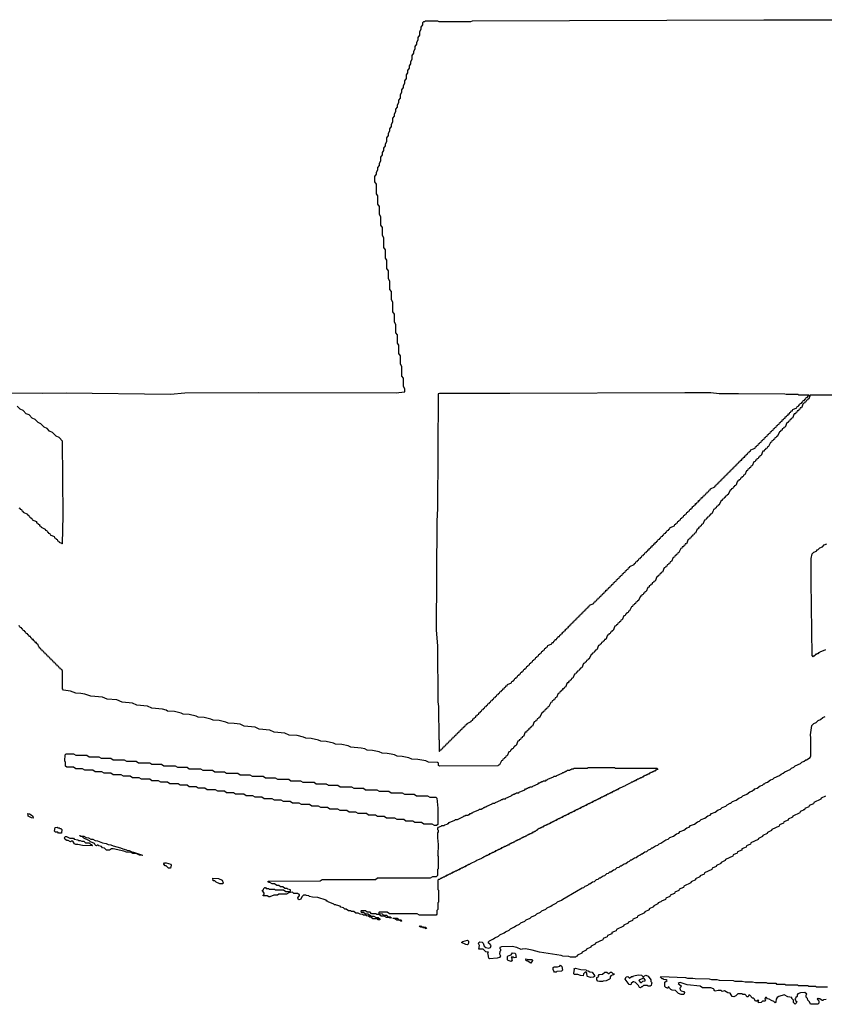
# Model space of a CAD drawing. Extents: x 2640764 to 2777785, y 718840 to 815082.
# Tile 51 of 148: x 2749405 to 2760174, y 731828 to 745004. Entities that reach past the tile are written whole.
import ezdxf

# ---------------------------------------------------------------- set-up
doc = ezdxf.new("R2010")
doc.units = 0

msp = doc.modelspace()

# ---------------------------------------------------------------- linework, layer by layer
at = {"layer": '0CON10XD'}
for points in [[(2749225, 740009), (2749715, 740005), (2750025, 740009), (2751425, 739994), (2751615, 740009), (2752605, 740017), (2754445, 740013), (2754555, 740023), (2754560, 740025), (2754560, 740065), (2754540, 740095), (2754540, 740205), (2754520, 740235), (2754520, 740365), (2754500, 740395), (2754500, 740505), (2754480, 740535), (2754478, 740648), (2754460, 740675), (2754460, 740785), (2754440, 740815), (2754440, 740925), (2754420, 740955), (2754420, 741065), (2754400, 741095), (2754400, 741225), (2754380, 741255), (2754380, 741365), (2754360, 741395), (2754360, 741505), (2754340, 741535), (2754340, 741645), (2754320, 741675), (2754320, 741785), (2754300, 741815), (2754300, 741925), (2754280, 741955), (2754280, 742085), (2754260, 742115), (2754260, 742225), (2754240, 742255), (2754240, 742365), (2754220, 742395), (2754220, 742505), (2754200, 742535), (2754200, 742645), (2754180, 742675), (2754180, 742805), (2754160, 742835), (2754160, 742905), (2754180, 742935), (2754180, 742965), (2754200, 742995), (2754200, 743025), (2754220, 743055), (2754220, 743085), (2754240, 743115), (2754240, 743165), (2754260, 743195), (2754260, 743225), (2754280, 743255), (2754280, 743285), (2754300, 743315), (2754300, 743345), (2754320, 743375), (2754320, 743425), (2754340, 743455), (2754340, 743485), (2754360, 743515), (2754360, 743545), (2754380, 743575), (2754380, 743605), (2754400, 743635), (2754400, 743685), (2754420, 743715), (2754420, 743745), (2754440, 743775), (2754440, 743805), (2754460, 743835), (2754460, 743865), (2754480, 743895), (2754480, 743925), (2754500, 743955), (2754500, 744005), (2754520, 744035), (2754520, 744065), (2754540, 744095), (2754540, 744125), (2754560, 744155), (2754560, 744185), (2754580, 744215), (2754580, 744265), (2754600, 744295), (2754600, 744325), (2754620, 744355), (2754620, 744385), (2754640, 744415), (2754640, 744445), (2754660, 744475), (2754660, 744525), (2754680, 744555), (2754680, 744585), (2754700, 744615), (2754700, 744645), (2754720, 744675), (2754720, 744705), (2754740, 744735), (2754740, 744765), (2754760, 744795), (2754760, 744845), (2754780, 744875), (2754780, 744905), (2754800, 744935), (2754800, 744965), (2754812, 744978), (2754825, 744980), (2754835, 744990), (2754995, 744990), (2755015, 744980), (2755445, 744980), (2755465, 744990), (2759366, 745004), (2764085, 745004)], [(2755025, 735210), (2755032, 735228), (2755048, 735232), (2755052, 735248), (2755068, 735252), (2755072, 735268), (2755088, 735272), (2755092, 735288), (2755108, 735292), (2755112, 735308), (2755128, 735312), (2755132, 735328), (2755148, 735332), (2755152, 735348), (2755168, 735352), (2755172, 735368), (2755188, 735372), (2755192, 735388), (2755208, 735392), (2755212, 735408), (2755228, 735412), (2755232, 735428), (2755248, 735432), (2755252, 735448), (2755268, 735452), (2755272, 735468), (2755288, 735472), (2755292, 735488), (2755308, 735492), (2755312, 735508), (2755328, 735512), (2755332, 735528), (2755348, 735532), (2755352, 735548), (2755368, 735552), (2755372, 735568), (2755388, 735572), (2755392, 735588), (2755448, 735612), (2755452, 735628), (2755468, 735632), (2755472, 735648), (2755488, 735652), (2755492, 735668), (2755508, 735672), (2755512, 735688), (2755528, 735692), (2755532, 735708), (2755548, 735712), (2755552, 735728), (2755568, 735732), (2755572, 735748), (2755588, 735752), (2755592, 735768), (2755608, 735772), (2755612, 735788), (2755628, 735792), (2755632, 735808), (2755648, 735812), (2755652, 735828), (2755668, 735832), (2755672, 735848), (2755688, 735852), (2755692, 735868), (2755708, 735872), (2755712, 735888), (2755728, 735892), (2755732, 735908), (2755748, 735912), (2755752, 735928), (2755768, 735932), (2755772, 735948), (2755788, 735952), (2755792, 735968), (2755808, 735972), (2755812, 735988), (2755828, 735992), (2755832, 736008), (2755848, 736012), (2755852, 736028), (2755868, 736032), (2755872, 736048), (2755888, 736052), (2755892, 736068), (2755908, 736072), (2755912, 736088), (2755928, 736092), (2755932, 736108), (2755988, 736132), (2755992, 736148), (2756008, 736152), (2756012, 736168), (2756028, 736172), (2756032, 736188), (2756048, 736192), (2756052, 736208), (2756068, 736212), (2756072, 736228), (2756088, 736232), (2756092, 736248), (2756108, 736252), (2756112, 736268), (2756128, 736272), (2756132, 736288), (2756148, 736292), (2756152, 736308), (2756168, 736312), (2756172, 736328), (2756188, 736332), (2756192, 736348), (2756208, 736352), (2756212, 736368), (2756228, 736372), (2756232, 736388), (2756248, 736392), (2756252, 736408), (2756268, 736412), (2756272, 736428), (2756288, 736432), (2756292, 736448), (2756308, 736452), (2756312, 736468), (2756328, 736472), (2756332, 736488), (2756348, 736492), (2756352, 736508), (2756368, 736512), (2756372, 736528), (2756388, 736532), (2756392, 736548), (2756408, 736552), (2756412, 736568), (2756428, 736572), (2756432, 736588), (2756448, 736592), (2756452, 736608), (2756468, 736612), (2756472, 736628), (2756528, 736652), (2756532, 736668), (2756548, 736672), (2756552, 736688), (2756568, 736692), (2756572, 736708), (2756588, 736712), (2756592, 736728), (2756608, 736732), (2756612, 736748), (2756628, 736752), (2756632, 736768), (2756648, 736772), (2756652, 736788), (2756668, 736792), (2756672, 736808), (2756688, 736812), (2756692, 736828), (2756708, 736832), (2756712, 736848), (2756728, 736852), (2756732, 736868), (2756748, 736872), (2756752, 736888), (2756768, 736892), (2756772, 736908), (2756788, 736912), (2756792, 736928), (2756808, 736932), (2756812, 736948), (2756828, 736952), (2756832, 736968), (2756848, 736972), (2756852, 736988), (2756868, 736992), (2756872, 737008), (2756888, 737012), (2756892, 737028), (2756908, 737032), (2756912, 737048), (2756928, 737052), (2756932, 737068), (2756948, 737072), (2756952, 737088), (2756968, 737092), (2756972, 737108), (2756988, 737112), (2756992, 737128), (2757008, 737132), (2757012, 737148), (2757028, 737152), (2757032, 737168), (2757088, 737192), (2757092, 737208), (2757108, 737212), (2757112, 737228), (2757128, 737232), (2757132, 737248), (2757148, 737252), (2757152, 737268), (2757168, 737272), (2757172, 737288), (2757188, 737292), (2757192, 737308), (2757208, 737312), (2757212, 737328), (2757228, 737332), (2757232, 737348), (2757248, 737352), (2757252, 737368), (2757268, 737372), (2757272, 737388), (2757288, 737392), (2757292, 737408), (2757308, 737412), (2757312, 737428), (2757328, 737432), (2757332, 737448), (2757348, 737452), (2757352, 737468), (2757368, 737472), (2757372, 737488), (2757388, 737492), (2757392, 737508), (2757408, 737512), (2757412, 737528), (2757428, 737532), (2757432, 737548), (2757448, 737552), (2757452, 737568), (2757468, 737572), (2757472, 737588), (2757488, 737592), (2757492, 737608), (2757508, 737612), (2757512, 737628), (2757528, 737632), (2757532, 737648), (2757548, 737652), (2757552, 737668), (2757568, 737672), (2757572, 737688), (2757628, 737712), (2757632, 737728), (2757648, 737732), (2757652, 737748), (2757668, 737752), (2757672, 737768), (2757688, 737772), (2757692, 737788), (2757708, 737792), (2757712, 737808), (2757728, 737812), (2757732, 737828), (2757748, 737832), (2757752, 737848), (2757768, 737852), (2757772, 737868), (2757788, 737872), (2757792, 737888), (2757808, 737892), (2757812, 737908), (2757828, 737912), (2757832, 737928), (2757848, 737932), (2757852, 737948), (2757868, 737952), (2757872, 737968), (2757888, 737972), (2757892, 737988), (2757908, 737992), (2757912, 738008), (2757928, 738012), (2757932, 738028), (2757948, 738032), (2757952, 738048), (2757968, 738052), (2757972, 738068), (2757988, 738072), (2757992, 738088), (2758008, 738092), (2758012, 738108), (2758028, 738112), (2758032, 738128), (2758048, 738132), (2758052, 738148), (2758068, 738152), (2758072, 738168), (2758088, 738172), (2758092, 738188), (2758108, 738192), (2758112, 738208), (2758168, 738232), (2758172, 738248), (2758188, 738252), (2758192, 738268), (2758208, 738272), (2758212, 738288), (2758228, 738292), (2758232, 738308), (2758248, 738312), (2758252, 738328), (2758268, 738332), (2758272, 738348), (2758288, 738352), (2758292, 738368), (2758308, 738372), (2758312, 738388), (2758328, 738392), (2758332, 738408), (2758348, 738412), (2758352, 738428), (2758368, 738432), (2758372, 738448), (2758390, 738455), (2758392, 738468), (2758408, 738472), (2758412, 738488), (2758428, 738492), (2758432, 738508), (2758448, 738512), (2758452, 738528), (2758468, 738532), (2758472, 738548), (2758488, 738552), (2758492, 738568), (2758508, 738572), (2758512, 738588), (2758528, 738592), (2758532, 738608), (2758548, 738612), (2758552, 738628), (2758568, 738632), (2758572, 738648), (2758588, 738652), (2758592, 738668), (2758608, 738672), (2758612, 738688), (2758628, 738692), (2758632, 738708), (2758648, 738712), (2758652, 738728), (2758708, 738752), (2758712, 738768), (2758728, 738772), (2758732, 738788), (2758748, 738792), (2758752, 738808), (2758768, 738812), (2758772, 738828), (2758788, 738832), (2758792, 738848), (2758808, 738852), (2758812, 738868), (2758828, 738872), (2758832, 738888), (2758848, 738892), (2758852, 738908), (2758868, 738912), (2758872, 738928), (2758888, 738932), (2758892, 738948), (2758908, 738952), (2758912, 738968), (2758928, 738972), (2758932, 738988), (2758948, 738992), (2758952, 739008), (2758968, 739012), (2758972, 739028), (2758988, 739032), (2758992, 739048), (2759008, 739052), (2759012, 739068), (2759028, 739072), (2759032, 739088), (2759048, 739092), (2759052, 739108), (2759068, 739112), (2759072, 739128), (2759088, 739132), (2759092, 739148), (2759108, 739152), (2759112, 739168), (2759128, 739172), (2759132, 739188), (2759148, 739192), (2759152, 739208), (2759168, 739212), (2759172, 739228), (2759188, 739232), (2759192, 739248), (2759248, 739272), (2759252, 739288), (2759268, 739292), (2759272, 739308), (2759288, 739312), (2759292, 739328), (2759308, 739332), (2759312, 739348), (2759328, 739352), (2759332, 739368), (2759348, 739372), (2759352, 739388), (2759368, 739392), (2759372, 739408), (2759388, 739412), (2759392, 739428), (2759408, 739432), (2759412, 739448), (2759428, 739452), (2759432, 739468), (2759448, 739472), (2759452, 739488), (2759468, 739492), (2759472, 739508), (2759488, 739512), (2759492, 739528), (2759508, 739532), (2759512, 739548), (2759528, 739552), (2759532, 739568), (2759548, 739572), (2759552, 739588), (2759568, 739592), (2759572, 739608), (2759588, 739612), (2759592, 739628), (2759608, 739632), (2759612, 739648), (2759628, 739652), (2759632, 739668), (2759648, 739672), (2759652, 739688), (2759668, 739692), (2759672, 739708), (2759688, 739712), (2759692, 739728), (2759708, 739732), (2759712, 739748), (2759728, 739752), (2759732, 739768), (2759748, 739772), (2759752, 739788), (2759808, 739812), (2759812, 739828), (2759828, 739832), (2759832, 739848), (2759848, 739852), (2759852, 739868), (2759868, 739872), (2759872, 739888), (2759888, 739892), (2759892, 739908), (2759908, 739912), (2759912, 739928), (2759928, 739932), (2759932, 739948), (2759948, 739952), (2759952, 739968), (2759970, 739975), (2759965, 739980), (2759835, 739980), (2759825, 739988), (2759665, 739988), (2759645, 739992), (2759025, 739999), (2758765, 739999), (2758655, 740010), (2758305, 740010), (2755965, 740000), (2755025, 740003), (2755005, 739998), (2754998, 738465), (2754990, 738295), (2754977, 736835), (2754999, 736625), (2755002, 735875), (2755009, 735815), (2755014, 735376), (2755020, 735365), (2755020, 735215), (2755025, 735210)], [(2760575, 739980), (2759985, 739980), (2759968, 739932), (2759952, 739928), (2759948, 739912), (2759932, 739908), (2759928, 739892), (2759912, 739888), (2759908, 739872), (2759892, 739868), (2759868, 739812), (2759852, 739808), (2759848, 739792), (2759832, 739788), (2759828, 739772), (2759812, 739768), (2759808, 739752), (2759792, 739748), (2759788, 739732), (2759772, 739728), (2759748, 739672), (2759732, 739668), (2759728, 739652), (2759712, 739648), (2759708, 739632), (2759692, 739628), (2759688, 739612), (2759672, 739608), (2759648, 739552), (2759632, 739548), (2759628, 739532), (2759612, 739528), (2759608, 739512), (2759592, 739508), (2759588, 739492), (2759572, 739488), (2759548, 739432), (2759532, 739428), (2759528, 739412), (2759512, 739408), (2759508, 739392), (2759492, 739388), (2759488, 739372), (2759472, 739368), (2759468, 739352), (2759452, 739348), (2759428, 739292), (2759412, 739288), (2759408, 739272), (2759392, 739268), (2759388, 739252), (2759372, 739248), (2759368, 739232), (2759352, 739228), (2759328, 739172), (2759312, 739168), (2759308, 739152), (2759292, 739148), (2759288, 739132), (2759272, 739128), (2759268, 739112), (2759252, 739108), (2759248, 739092), (2759232, 739088), (2759208, 739032), (2759192, 739028), (2759188, 739012), (2759172, 739008), (2759168, 738992), (2759152, 738988), (2759148, 738972), (2759132, 738968), (2759108, 738912), (2759092, 738908), (2759088, 738892), (2759072, 738888), (2759068, 738872), (2759052, 738868), (2759048, 738852), (2759032, 738848), (2759028, 738832), (2759012, 738828), (2758988, 738772), (2758972, 738768), (2758968, 738752), (2758952, 738748), (2758948, 738732), (2758932, 738728), (2758928, 738712), (2758912, 738708), (2758888, 738652), (2758872, 738648), (2758868, 738632), (2758852, 738628), (2758848, 738612), (2758832, 738608), (2758828, 738592), (2758812, 738588), (2758808, 738572), (2758792, 738568), (2758768, 738512), (2758752, 738508), (2758748, 738492), (2758732, 738488), (2758728, 738472), (2758712, 738468), (2758708, 738452), (2758692, 738448), (2758688, 738432), (2758680, 738425), (2758668, 738392), (2758652, 738388), (2758648, 738372), (2758632, 738368), (2758628, 738352), (2758612, 738348), (2758608, 738332), (2758592, 738328), (2758588, 738312), (2758572, 738308), (2758548, 738252), (2758532, 738248), (2758528, 738232), (2758512, 738228), (2758508, 738212), (2758492, 738208), (2758488, 738192), (2758472, 738188), (2758448, 738132), (2758432, 738128), (2758428, 738112), (2758412, 738108), (2758408, 738092), (2758392, 738088), (2758388, 738072), (2758372, 738068), (2758368, 738052), (2758352, 738048), (2758328, 737992), (2758312, 737988), (2758308, 737972), (2758292, 737968), (2758288, 737952), (2758272, 737948), (2758268, 737932), (2758252, 737928), (2758228, 737872), (2758212, 737868), (2758208, 737852), (2758192, 737848), (2758188, 737832), (2758172, 737828), (2758168, 737812), (2758152, 737808), (2758128, 737752), (2758112, 737748), (2758108, 737732), (2758092, 737728), (2758088, 737712), (2758072, 737708), (2758068, 737692), (2758052, 737688), (2758048, 737672), (2758032, 737668), (2758008, 737612), (2757992, 737608), (2757988, 737592), (2757972, 737588), (2757968, 737572), (2757952, 737568), (2757948, 737552), (2757932, 737548), (2757908, 737492), (2757892, 737488), (2757888, 737472), (2757872, 737468), (2757868, 737452), (2757852, 737448), (2757848, 737432), (2757832, 737428), (2757828, 737412), (2757812, 737408), (2757788, 737352), (2757772, 737348), (2757768, 737332), (2757752, 737328), (2757748, 737312), (2757732, 737308), (2757728, 737292), (2757712, 737288), (2757688, 737232), (2757672, 737228), (2757668, 737212), (2757652, 737208), (2757648, 737192), (2757632, 737188), (2757628, 737172), (2757612, 737168), (2757608, 737152), (2757592, 737148), (2757568, 737092), (2757552, 737088), (2757548, 737072), (2757532, 737068), (2757528, 737052), (2757512, 737048), (2757508, 737032), (2757492, 737028), (2757468, 736972), (2757452, 736968), (2757448, 736952), (2757432, 736948), (2757428, 736932), (2757412, 736928), (2757408, 736912), (2757392, 736908), (2757388, 736892), (2757372, 736888), (2757348, 736832), (2757332, 736828), (2757328, 736812), (2757312, 736808), (2757308, 736792), (2757292, 736788), (2757288, 736772), (2757272, 736768), (2757248, 736712), (2757232, 736708), (2757228, 736692), (2757212, 736688), (2757210, 736675), (2757192, 736668), (2757188, 736652), (2757172, 736648), (2757168, 736632), (2757152, 736628), (2757128, 736572), (2757112, 736568), (2757108, 736552), (2757092, 736548), (2757088, 736532), (2757072, 736528), (2757068, 736512), (2757052, 736508), (2757028, 736452), (2757012, 736448), (2757008, 736432), (2756992, 736428), (2756988, 736412), (2756972, 736408), (2756968, 736392), (2756952, 736388), (2756928, 736332), (2756912, 736328), (2756908, 736312), (2756892, 736308), (2756888, 736292), (2756872, 736288), (2756868, 736272), (2756852, 736268), (2756848, 736252), (2756832, 736248), (2756808, 736192), (2756792, 736188), (2756788, 736172), (2756772, 736168), (2756768, 736152), (2756752, 736148), (2756748, 736132), (2756732, 736128), (2756708, 736072), (2756692, 736068), (2756688, 736052), (2756672, 736048), (2756668, 736032), (2756652, 736028), (2756648, 736012), (2756632, 736008), (2756628, 735992), (2756612, 735988), (2756588, 735932), (2756572, 735928), (2756568, 735912), (2756552, 735908), (2756548, 735892), (2756532, 735888), (2756528, 735872), (2756512, 735868), (2756488, 735812), (2756472, 735808), (2756468, 735792), (2756452, 735788), (2756448, 735772), (2756432, 735768), (2756428, 735752), (2756412, 735748), (2756408, 735732), (2756392, 735728), (2756368, 735672), (2756352, 735668), (2756348, 735652), (2756332, 735648), (2756328, 735632), (2756312, 735628), (2756308, 735612), (2756292, 735608), (2756268, 735552), (2756252, 735548), (2756248, 735532), (2756232, 735528), (2756228, 735512), (2756212, 735508), (2756208, 735492), (2756192, 735488), (2756188, 735472), (2756172, 735468), (2756148, 735412), (2756132, 735408), (2756128, 735392), (2756112, 735388), (2756108, 735372), (2756092, 735368), (2756088, 735352), (2756072, 735348), (2756048, 735292), (2756032, 735288), (2756028, 735272), (2756012, 735268), (2756008, 735252), (2755992, 735248), (2755988, 735232), (2755972, 735228), (2755968, 735212), (2755952, 735208), (2755928, 735152), (2755912, 735148), (2755908, 735132), (2755892, 735128), (2755888, 735112), (2755872, 735108), (2755868, 735092), (2755852, 735088), (2755828, 735032), (2755815, 735030), (2755805, 735020), (2755025, 735013), (2755012, 735025), (2755010, 735055), (2754998, 735062)], [(2749392, 738472), (2749408, 738468), (2749412, 738452), (2749428, 738448), (2749432, 738432), (2749448, 738428), (2749452, 738412), (2749508, 738388), (2749512, 738372), (2749528, 738368), (2749532, 738352), (2749548, 738348), (2749552, 738332), (2749568, 738328), (2749572, 738312), (2749628, 738288), (2749632, 738272), (2749648, 738268), (2749652, 738252), (2749668, 738248), (2749672, 738232), (2749688, 738228), (2749692, 738212), (2749748, 738188), (2749752, 738172), (2749768, 738168), (2749772, 738152), (2749788, 738148), (2749792, 738132), (2749808, 738128), (2749812, 738112), (2749868, 738088), (2749872, 738072), (2749888, 738068), (2749892, 738052), (2749908, 738048), (2749912, 738032), (2749928, 738028), (2749932, 738012), (2749965, 738000), (2749975, 737990), (2749976, 737995), (2749986, 738365), (2749976, 739365), (2749933, 739415), (2749892, 739432), (2749845, 739479), (2749806, 739496), (2749773, 739535), (2749732, 739552), (2749690, 739595), (2749652, 739612), (2749613, 739655), (2749572, 739672), (2749530, 739715), (2749492, 739732), (2749453, 739775), (2749412, 739792), (2749371, 739831)], [(2760188, 736572), (2760115, 736540), (2760105, 736530), (2760095, 736530), (2760085, 736520), (2760075, 736520), (2760065, 736510), (2760052, 736508), (2760048, 736492), (2760035, 736490), (2760025, 736480), (2760010, 736495), (2759998, 737485), (2760000, 737795), (2760010, 737855), (2760032, 737878), (2760068, 737892), (2760072, 737908), (2760088, 737912), (2760112, 737938), (2760148, 737952), (2760172, 737978), (2760208, 737992)], [(2754998, 735062), (2754875, 735068), (2754840, 735085), (2754735, 735105), (2754655, 735109), (2754615, 735128), (2754525, 735146), (2754455, 735149), (2754423, 735165), (2754375, 735177), (2754325, 735186), (2754255, 735189), (2754215, 735208), (2754126, 735226), (2754055, 735229), (2754023, 735245), (2753975, 735257), (2753835, 735270), (2753803, 735285), (2753718, 735305), (2753631, 735311), (2753603, 735325), (2753505, 735347), (2753435, 735350), (2753403, 735365), (2753305, 735387), (2753235, 735390), (2753203, 735405), (2753118, 735425), (2753011, 735431), (2752955, 735457), (2752811, 735471), (2752755, 735497), (2752611, 735511), (2752555, 735537), (2752411, 735551), (2752355, 735577), (2752275, 735588), (2752195, 735591), (2752165, 735605), (2752075, 735626), (2751995, 735630), (2751965, 735645), (2751875, 735666), (2751795, 735670), (2751765, 735685), (2751675, 735706), (2751595, 735710), (2751565, 735725), (2751475, 735746), (2751385, 735753), (2751365, 735765), (2751315, 735778), (2751172, 735792), (2751115, 735818), (2750972, 735832), (2750915, 735858), (2750775, 735871), (2750705, 735901), (2750575, 735911), (2750515, 735938), (2750355, 735952), (2750275, 735979), (2750225, 735989), (2750155, 735992), (2750083, 736017), (2749992, 736032), (2749980, 736050), (2749976, 736075), (2749976, 736285), (2749968, 736308), (2749952, 736312), (2749948, 736328), (2749932, 736332), (2749928, 736348), (2749912, 736352), (2749908, 736368), (2749892, 736372), (2749888, 736388), (2749872, 736392), (2749868, 736408), (2749852, 736412), (2749848, 736428), (2749832, 736432), (2749828, 736448), (2749812, 736452), (2749808, 736468), (2749792, 736472), (2749788, 736488), (2749772, 736492), (2749768, 736508), (2749752, 736512), (2749748, 736528), (2749732, 736532), (2749728, 736548), (2749712, 736552), (2749708, 736568), (2749692, 736572), (2749688, 736588), (2749672, 736592), (2749670, 736605), (2749662, 736612), (2749648, 736648), (2749632, 736652), (2749628, 736668), (2749612, 736672), (2749608, 736688), (2749592, 736692), (2749588, 736708), (2749572, 736712), (2749568, 736728), (2749552, 736732), (2749548, 736748), (2749532, 736752), (2749528, 736768), (2749512, 736772), (2749508, 736788), (2749492, 736792), (2749488, 736808), (2749472, 736812), (2749468, 736828), (2749452, 736832), (2749448, 736848), (2749432, 736852), (2749428, 736868), (2749412, 736872), (2749408, 736888), (2749392, 736892)], [(2760188, 734612), (2760132, 734588), (2760128, 734572), (2760032, 734528), (2760028, 734512), (2759972, 734488), (2759968, 734472), (2759912, 734448), (2759908, 734432), (2759895, 734430), (2759888, 734422), (2759852, 734408), (2759848, 734392), (2759752, 734348), (2759748, 734332), (2759692, 734308), (2759688, 734292), (2759632, 734268), (2759628, 734252), (2759572, 734228), (2759568, 734212), (2759472, 734168), (2759468, 734152), (2759412, 734128), (2759408, 734112), (2759352, 734088), (2759348, 734072), (2759292, 734048), (2759288, 734032), (2759192, 733988), (2759188, 733972), (2759132, 733948), (2759128, 733932), (2759072, 733908), (2759068, 733892), (2759012, 733868), (2759008, 733852), (2758952, 733828), (2758948, 733812), (2758852, 733768), (2758848, 733752), (2758792, 733728), (2758788, 733712), (2758732, 733688), (2758728, 733672), (2758672, 733648), (2758668, 733632), (2758572, 733588), (2758568, 733572), (2758512, 733548), (2758508, 733532), (2758452, 733508), (2758448, 733492), (2758392, 733468), (2758388, 733452), (2758292, 733408), (2758288, 733392), (2758232, 733368), (2758228, 733352), (2758172, 733328), (2758168, 733312), (2758112, 733288), (2758108, 733272), (2758052, 733248), (2758048, 733232), (2757995, 733210), (2757985, 733200), (2757952, 733188), (2757948, 733172), (2757892, 733148), (2757888, 733132), (2757832, 733108), (2757828, 733092), (2757772, 733068), (2757768, 733052), (2757672, 733008), (2757668, 732992), (2757612, 732968), (2757608, 732952), (2757552, 732928), (2757548, 732912), (2757492, 732888), (2757488, 732872), (2757392, 732828), (2757388, 732812), (2757332, 732788), (2757328, 732772), (2757272, 732748), (2757268, 732732), (2757212, 732708), (2757208, 732692), (2757112, 732648), (2757108, 732632), (2757052, 732608), (2757048, 732592), (2756992, 732568), (2756988, 732552), (2756932, 732528), (2756928, 732512), (2756872, 732488), (2756868, 732472), (2756855, 732470), (2756845, 732460), (2756775, 732460), (2756755, 732470), (2756675, 732473), (2756652, 732482), (2756364, 732524), (2756265, 732552), (2756175, 732569), (2756132, 732568), (2756115, 732560), (2756057, 732587), (2755998, 732602), (2755855, 732598), (2755832, 732588), (2755830, 732575), (2755840, 732565), (2755840, 732545), (2755830, 732535), (2755828, 732505), (2755838, 732475), (2755828, 732455), (2755795, 732444), (2755695, 732438), (2755684, 732444), (2755673, 732495), (2755670, 732515), (2755678, 732528), (2755645, 732530), (2755607, 732567), (2755550, 732565), (2755560, 732615), (2755544, 732644), (2755548, 732655), (2755565, 732663), (2755595, 732660), (2755607, 732647), (2755622, 732605), (2755645, 732588), (2755685, 732580), (2755705, 732590), (2755717, 732617), (2755695, 732640), (2755680, 732645), (2755680, 732665), (2755693, 732677), (2755747, 732703), (2755765, 732720), (2755815, 732740), (2755833, 732757), (2755887, 732783), (2755905, 732800), (2755955, 732820), (2755973, 732837), (2756027, 732863), (2756045, 732880), (2756095, 732900), (2756113, 732917), (2756167, 732943), (2756185, 732960), (2756235, 732980), (2756253, 732997), (2756307, 733023), (2756325, 733040), (2756375, 733060), (2756393, 733077), (2756447, 733103), (2756465, 733120), (2756515, 733140), (2756533, 733157), (2756587, 733183), (2756605, 733200), (2756655, 733220), (2756673, 733237), (2756858, 733342), (2756933, 733387), (2756957, 733393), (2756975, 733410), (2757007, 733423), (2757025, 733440), (2757035, 733440), (2757073, 733467), (2757097, 733473), (2757123, 733497), (2757147, 733503), (2757165, 733520), (2757175, 733520), (2757213, 733547), (2757237, 733553), (2757263, 733577), (2757287, 733583), (2757305, 733600), (2757315, 733600), (2757353, 733627), (2757377, 733633), (2757403, 733657), (2757427, 733663), (2757445, 733680), (2757455, 733680), (2757493, 733707), (2757517, 733713), (2757543, 733737), (2757567, 733743), (2757585, 733760), (2757595, 733760), (2757633, 733787), (2757657, 733793), (2757683, 733817), (2757707, 733823), (2757725, 733840), (2757735, 733840), (2757773, 733867), (2757797, 733873), (2757823, 733897), (2757847, 733903), (2757865, 733920), (2757875, 733920), (2757915, 733950), (2757945, 733960), (2757963, 733977), (2757987, 733983), (2758055, 734030), (2758085, 734040), (2758105, 734060), (2758155, 734080), (2758195, 734110), (2758225, 734120), (2758245, 734140), (2758295, 734160), (2758335, 734190), (2758365, 734200), (2758385, 734220), (2758435, 734240), (2758475, 734270), (2758505, 734280), (2758525, 734300), (2758575, 734320), (2758615, 734350), (2758645, 734360), (2758665, 734380), (2758715, 734400), (2758755, 734430), (2758785, 734440), (2758805, 734460), (2758855, 734480), (2758873, 734497), (2758915, 734520), (2758925, 734520), (2758945, 734540), (2758995, 734560), (2759030, 734585), (2759065, 734600), (2759085, 734620), (2759135, 734640), (2759175, 734670), (2759205, 734680), (2759225, 734700), (2759235, 734700), (2759245, 734710), (2759275, 734720), (2759315, 734750), (2759345, 734760), (2759365, 734780), (2759375, 734780), (2759385, 734790), (2759415, 734800), (2759455, 734830), (2759485, 734840), (2759505, 734860), (2759575, 734890), (2759595, 734910), (2759625, 734920), (2759645, 734940), (2759715, 734970), (2759735, 734990), (2759765, 735000), (2759785, 735020), (2759855, 735050), (2759875, 735070), (2759905, 735080), (2759925, 735100), (2759935, 735100), (2759985, 735130), (2759992, 735155), (2759992, 735395), (2759988, 735435), (2760005, 735560), (2760032, 735588), (2760065, 735600), (2760092, 735628), (2760125, 735640), (2760152, 735668), (2760185, 735680)], [(2754985, 734220), (2754955, 734220), (2754925, 734240), (2754815, 734240), (2754785, 734260), (2754695, 734260), (2754665, 734280), (2754575, 734280), (2754545, 734300), (2754455, 734300), (2754425, 734320), (2754315, 734320), (2754285, 734340), (2754195, 734340), (2754165, 734360), (2754075, 734360), (2754045, 734380), (2753935, 734380), (2753905, 734400), (2753815, 734400), (2753785, 734420), (2753695, 734420), (2753665, 734440), (2753555, 734440), (2753525, 734460), (2753435, 734460), (2753405, 734480), (2753315, 734480), (2753285, 734500), (2753175, 734500), (2753145, 734520), (2753055, 734520), (2753025, 734540), (2752935, 734540), (2752905, 734560), (2752815, 734560), (2752785, 734580), (2752675, 734580), (2752645, 734600), (2752555, 734600), (2752525, 734620), (2752435, 734620), (2752405, 734640), (2752295, 734640), (2752265, 734660), (2752175, 734660), (2752145, 734680), (2752055, 734680), (2752025, 734700), (2751915, 734700), (2751885, 734720), (2751795, 734720), (2751765, 734740), (2751675, 734740), (2751645, 734760), (2751555, 734760), (2751525, 734780), (2751415, 734780), (2751385, 734800), (2751295, 734800), (2751265, 734820), (2751175, 734820), (2751145, 734840), (2751035, 734840), (2751005, 734860), (2750915, 734860), (2750885, 734880), (2750795, 734880), (2750765, 734900), (2750655, 734900), (2750625, 734920), (2750535, 734920), (2750505, 734940), (2750415, 734940), (2750385, 734960), (2750275, 734960), (2750245, 734980), (2750155, 734980), (2750125, 735000), (2750035, 735000), (2750020, 735015), (2750020, 735065), (2750010, 735085), (2750013, 735167), (2750025, 735180), (2750125, 735180), (2750155, 735160), (2750305, 735160), (2750335, 735140), (2750465, 735140), (2750495, 735120), (2750625, 735120), (2750655, 735100), (2750805, 735100), (2750835, 735080), (2750965, 735080), (2750995, 735060), (2751145, 735060), (2751175, 735040), (2751305, 735040), (2751335, 735020), (2751485, 735020), (2751515, 735000), (2751645, 735000), (2751675, 734980), (2751825, 734980), (2751855, 734960), (2751985, 734960), (2752015, 734940), (2752145, 734940), (2752175, 734920), (2752325, 734920), (2752355, 734900), (2752485, 734900), (2752515, 734880), (2752665, 734880), (2752695, 734860), (2752825, 734860), (2752855, 734840), (2753005, 734840), (2753035, 734820), (2753165, 734820), (2753195, 734800), (2753345, 734800), (2753375, 734780), (2753505, 734780), (2753512, 734772), (2753525, 734770), (2753535, 734760), (2753665, 734760), (2753695, 734740), (2753845, 734740), (2753875, 734720), (2754005, 734720), (2754035, 734700), (2754185, 734700), (2754215, 734680), (2754345, 734680), (2754375, 734660), (2754525, 734660), (2754555, 734640), (2754685, 734640), (2754715, 734620), (2754865, 734620), (2754895, 734600), (2754975, 734600), (2754988, 734585), (2755000, 734455), (2755000, 734235), (2754985, 734220)], [(2754225, 732960), (2754205, 732960), (2754195, 732970), (2754133, 732973), (2754118, 732988), (2754093, 732993), (2754075, 733010), (2754045, 733013), (2754035, 733020), (2754005, 733020), (2753995, 733030), (2753963, 733033), (2753935, 733050), (2753905, 733050), (2753875, 733070), (2753845, 733070), (2753835, 733080), (2753805, 733080), (2753775, 733100), (2753755, 733100), (2753738, 733118), (2753705, 733130), (2753695, 733140), (2753643, 733153), (2753635, 733160), (2753615, 733160), (2753608, 733168), (2753535, 733200), (2753525, 733210), (2753515, 733210), (2753505, 733220), (2753395, 733258), (2753324, 733264), (2753283, 733273), (2753275, 733280), (2753243, 733283), (2753235, 733290), (2753205, 733290), (2753182, 733268), (2753170, 733235), (2753145, 733227), (2753130, 733235), (2753128, 733255), (2753150, 733285), (2753148, 733298), (2753135, 733300), (2753125, 733310), (2753075, 733312), (2753055, 733330), (2753005, 733320), (2752975, 733302), (2752875, 733300), (2752855, 733290), (2752805, 733290), (2752755, 733268), (2752738, 733268), (2752715, 733280), (2752665, 733280), (2752663, 733287), (2752677, 733303), (2752678, 733315), (2752650, 733355), (2752668, 733362), (2752672, 733378), (2752685, 733390), (2752695, 733390), (2752705, 733380), (2752735, 733380), (2752745, 733370), (2752815, 733370), (2752825, 733360), (2752935, 733360), (2752965, 733340), (2753025, 733340), (2753030, 733345), (2753028, 733358), (2752995, 733370), (2752985, 733380), (2752955, 733380), (2752925, 733400), (2752895, 733400), (2752875, 733420), (2752845, 733420), (2752815, 733440), (2752785, 733440), (2752755, 733460), (2752735, 733460), (2752730, 733465), (2752732, 733478), (2753425, 733480), (2753455, 733500), (2754165, 733500), (2754195, 733520), (2754905, 733520), (2754935, 733540), (2754985, 733540), (2755000, 733555), (2755000, 733635), (2755010, 733645), (2755010, 733805), (2755002, 733815), (2755008, 733825), (2755010, 733965), (2755000, 734055), (2755000, 734125), (2755010, 734135), (2755010, 734155), (2755000, 734165), (2755000, 734185), (2755012, 734198), (2755045, 734210), (2755055, 734220), (2755085, 734220), (2755095, 734230), (2755125, 734240), (2755135, 734250), (2755145, 734250), (2755155, 734260), (2755228, 734292), (2755235, 734300), (2755265, 734300), (2755272, 734308), (2755345, 734340), (2755355, 734350), (2755365, 734350), (2755375, 734360), (2755405, 734360), (2755415, 734370), (2755425, 734370), (2755435, 734380), (2755445, 734380), (2755455, 734390), (2755465, 734390), (2755475, 734400), (2755548, 734432), (2755555, 734440), (2755585, 734440), (2755595, 734450), (2755605, 734450), (2755615, 734460), (2755625, 734460), (2755635, 734470), (2755645, 734470), (2755655, 734480), (2755728, 734512), (2755735, 734520), (2755765, 734520), (2755772, 734528), (2755845, 734560), (2755855, 734570), (2755865, 734570), (2755875, 734580), (2755905, 734580), (2755912, 734588), (2755985, 734620), (2755995, 734630), (2756005, 734630), (2756015, 734640), (2756025, 734640), (2756035, 734650), (2756045, 734650), (2756055, 734660), (2756085, 734660), (2756092, 734668), (2756165, 734700), (2756175, 734710), (2756185, 734710), (2756195, 734720), (2756205, 734720), (2756215, 734730), (2756225, 734730), (2756235, 734740), (2756265, 734740), (2756272, 734748), (2756345, 734780), (2756355, 734790), (2756365, 734790), (2756375, 734800), (2756385, 734800), (2756395, 734810), (2756405, 734810), (2756415, 734820), (2756445, 734820), (2756455, 734830), (2756465, 734830), (2756475, 734840), (2756548, 734872), (2756555, 734880), (2756585, 734880), (2756592, 734888), (2756665, 734920), (2756675, 734930), (2756685, 734930), (2756695, 734940), (2756705, 734940), (2756715, 734950), (2756725, 734950), (2756735, 734960), (2756765, 734960), (2756775, 734970), (2756785, 734970), (2756795, 734980), (2756815, 734980), (2756825, 734990), (2757005, 734990), (2757015, 734998), (2757365, 734998), (2757375, 734990), (2757935, 734990), (2757948, 734972), (2757935, 734970), (2757925, 734960), (2757915, 734960), (2757905, 734950), (2757895, 734950), (2757885, 734940), (2757875, 734940), (2757865, 734930), (2757855, 734930), (2757845, 734920), (2757835, 734920), (2757825, 734910), (2757815, 734910), (2757805, 734900), (2757795, 734900), (2757785, 734890), (2757775, 734890), (2757765, 734880), (2757755, 734880), (2757745, 734870), (2757735, 734870), (2757725, 734860), (2757715, 734860), (2757705, 734850), (2757695, 734850), (2757685, 734840), (2757675, 734840), (2757665, 734830), (2757655, 734830), (2757645, 734820), (2757635, 734820), (2757625, 734810), (2757615, 734810), (2757605, 734800), (2757595, 734800), (2757585, 734790), (2757512, 734758), (2757508, 734752), (2757435, 734720), (2757425, 734710), (2757415, 734710), (2757405, 734700), (2757395, 734700), (2757385, 734690), (2757375, 734690), (2757365, 734680), (2757355, 734680), (2757345, 734670), (2757335, 734670), (2757325, 734660), (2757315, 734660), (2757305, 734650), (2757295, 734650), (2757285, 734640), (2757275, 734640), (2757265, 734630), (2757255, 734630), (2757245, 734620), (2757235, 734620), (2757225, 734610), (2757215, 734610), (2757205, 734600), (2757195, 734600), (2757185, 734590), (2757175, 734590), (2757165, 734580), (2757155, 734580), (2757145, 734570), (2757135, 734570), (2757125, 734560), (2757115, 734560), (2757105, 734550), (2757095, 734550), (2757085, 734540), (2757075, 734540), (2757065, 734530), (2757055, 734530), (2757045, 734520), (2757035, 734520), (2757025, 734510), (2757015, 734510), (2757005, 734500), (2756995, 734500), (2756985, 734490), (2756975, 734490), (2756965, 734480), (2756955, 734480), (2756945, 734470), (2756935, 734470), (2756925, 734460), (2756915, 734460), (2756905, 734450), (2756895, 734450), (2756885, 734440), (2756875, 734440), (2756865, 734430), (2756855, 734430), (2756845, 734420), (2756835, 734420), (2756825, 734410), (2756815, 734410), (2756805, 734400), (2756795, 734400), (2756785, 734390), (2756775, 734390), (2756765, 734380), (2756755, 734380), (2756745, 734370), (2756735, 734370), (2756725, 734360), (2756715, 734360), (2756705, 734350), (2756695, 734350), (2756685, 734340), (2756675, 734340), (2756665, 734330), (2756655, 734330), (2756645, 734320), (2756635, 734320), (2756625, 734310), (2756615, 734310), (2756605, 734300), (2756595, 734300), (2756585, 734290), (2756575, 734290), (2756565, 734280), (2756555, 734280), (2756545, 734270), (2756535, 734270), (2756525, 734260), (2756515, 734260), (2756505, 734250), (2756495, 734250), (2756485, 734240), (2756475, 734240), (2756465, 734230), (2756455, 734230), (2756445, 734220), (2756435, 734220), (2756425, 734210), (2756415, 734210), (2756405, 734200), (2756395, 734200), (2756385, 734190), (2756375, 734190), (2756365, 734180), (2756355, 734180), (2756345, 734170), (2756332, 734168), (2756328, 734152), (2756315, 734150), (2756305, 734140), (2756295, 734140), (2756285, 734130), (2756275, 734130), (2756265, 734120), (2756255, 734120), (2756245, 734110), (2756235, 734110), (2756225, 734100), (2756215, 734100), (2756205, 734090), (2756195, 734090), (2756185, 734080), (2756175, 734080), (2756165, 734070), (2756155, 734070), (2756145, 734060), (2756135, 734060), (2756125, 734050), (2756115, 734050), (2756105, 734040), (2756095, 734040), (2756085, 734030), (2756075, 734030), (2756065, 734020), (2756055, 734020), (2756045, 734010), (2756035, 734010), (2756025, 734000), (2756015, 734000), (2756005, 733990), (2755995, 733990), (2755985, 733980), (2755975, 733980), (2755965, 733970), (2755955, 733970), (2755945, 733960), (2755935, 733960), (2755925, 733950), (2755915, 733950), (2755905, 733940), (2755895, 733940), (2755885, 733930), (2755875, 733930), (2755865, 733920), (2755855, 733920), (2755845, 733910), (2755835, 733910), (2755825, 733900), (2755815, 733900), (2755805, 733890), (2755795, 733890), (2755785, 733880), (2755775, 733880), (2755765, 733870), (2755755, 733870), (2755745, 733860), (2755735, 733860), (2755725, 733850), (2755715, 733850), (2755705, 733840), (2755695, 733840), (2755685, 733830), (2755675, 733830), (2755665, 733820), (2755655, 733820), (2755645, 733810), (2755635, 733810), (2755625, 733800), (2755615, 733800), (2755605, 733790), (2755595, 733790), (2755585, 733780), (2755512, 733748)], [(2749585, 734320), (2749565, 734322), (2749520, 734345), (2749518, 734368), (2749510, 734375), (2749515, 734380), (2749535, 734377), (2749560, 734365), (2749580, 734345), (2749585, 734320)], [(2749965, 734120), (2749925, 734120), (2749915, 734130), (2749885, 734130), (2749872, 734145), (2749880, 734195), (2749905, 734200), (2749915, 734190), (2749935, 734190), (2749945, 734180), (2749955, 734180), (2749968, 734168), (2749965, 734120)], [(2750375, 733950), (2750245, 733952), (2750185, 733968), (2750155, 733968), (2750137, 733977), (2750115, 734010), (2750098, 734012), (2750085, 734002), (2750055, 734020), (2750035, 734020), (2750014, 734034), (2750003, 734057), (2750015, 734072), (2750033, 734073), (2750075, 734050), (2750125, 734050), (2750135, 734040), (2750185, 734030), (2750195, 734020), (2750215, 734020), (2750235, 734010), (2750265, 734010), (2750285, 733990), (2750335, 733990), (2750352, 733972), (2750368, 733968), (2750380, 733955), (2750375, 733950)], [(2751045, 733820), (2751010, 733825), (2750975, 733840), (2750920, 733845), (2750898, 733858), (2750835, 733864), (2750799, 733879), (2750655, 733908), (2750633, 733907), (2750605, 733890), (2750565, 733890), (2750538, 733918), (2750515, 733920), (2750498, 733938), (2750465, 733950), (2750455, 733960), (2750445, 733960), (2750435, 733950), (2750422, 733952), (2750410, 733965), (2750408, 733978), (2750352, 734002), (2750338, 734018), (2750262, 734052), (2750245, 734070), (2750222, 734072), (2750220, 734080), (2750210, 734085), (2750215, 734090), (2750220, 734080), (2750265, 734078), (2750295, 734060), (2750325, 734058), (2750355, 734040), (2750385, 734038), (2750415, 734020), (2750445, 734018), (2750515, 733990), (2750562, 733982), (2750588, 733968), (2750625, 733962), (2750658, 733948), (2750755, 733922), (2750785, 733908), (2750835, 733896), (2750845, 733888), (2750870, 733885), (2750908, 733868), (2750930, 733865), (2751050, 733825), (2751045, 733820)], [(2751415, 733648), (2751395, 733650), (2751365, 733680), (2751353, 733683), (2751332, 733702), (2751332, 733708), (2751345, 733720), (2751365, 733720), (2751428, 733705), (2751432, 733692), (2751425, 733652), (2751415, 733648)], [(2755512, 733748), (2755508, 733742), (2755435, 733710), (2755425, 733700), (2755415, 733700), (2755405, 733690), (2755395, 733690), (2755385, 733680), (2755375, 733680), (2755365, 733670), (2755355, 733670), (2755345, 733660), (2755335, 733660), (2755325, 733650), (2755315, 733650), (2755305, 733640), (2755295, 733640), (2755285, 733630), (2755275, 733630), (2755265, 733620), (2755255, 733620), (2755245, 733610), (2755235, 733610), (2755225, 733600), (2755215, 733600), (2755205, 733590), (2755195, 733590), (2755185, 733580), (2755175, 733580), (2755165, 733570), (2755155, 733570), (2755145, 733560), (2755135, 733560), (2755125, 733550), (2755115, 733550), (2755105, 733540), (2755095, 733540), (2755085, 733530), (2755075, 733530), (2755065, 733520), (2755055, 733520), (2755045, 733510), (2755035, 733510), (2755025, 733500), (2755015, 733500), (2755002, 733488), (2755000, 733365), (2755010, 733355), (2755010, 733195), (2755000, 733185), (2755000, 733095), (2754990, 733085), (2754990, 733035), (2754978, 733022), (2754755, 733020), (2754725, 733040), (2754355, 733040), (2754325, 733060), (2754215, 733060), (2754210, 733055), (2754212, 733042), (2754255, 733040), (2754275, 733020), (2754315, 733020), (2754335, 733000), (2754365, 733000), (2754380, 732985), (2754365, 732980), (2754355, 732990), (2754315, 732990), (2754285, 733010), (2754245, 733010), (2754215, 733030), (2754185, 733030), (2754175, 733040), (2754115, 733040), (2754095, 733060), (2754055, 733060), (2754035, 733080), (2753975, 733080), (2753970, 733075), (2753975, 733060), (2754005, 733060), (2754035, 733040), (2754065, 733040), (2754115, 733010), (2754145, 733010), (2754175, 732990), (2754205, 732990), (2754228, 732968), (2754225, 732960)], [(2752125, 733440), (2752085, 733442), (2752035, 733462), (2752015, 733480), (2751995, 733482), (2751992, 733518), (2752065, 733512), (2752115, 733488), (2752130, 733455), (2752125, 733440)], [(2754515, 732940), (2754505, 732940), (2754495, 732950), (2754453, 732953), (2754425, 732970), (2754400, 732975), (2754405, 732980), (2754455, 732980), (2754475, 732960), (2754508, 732958), (2754520, 732945), (2754515, 732940)], [(2754845, 732840), (2754825, 732850), (2754805, 732850), (2754795, 732860), (2754775, 732860), (2754750, 732875), (2754775, 732880), (2754785, 732870), (2754835, 732860), (2754850, 732845), (2754845, 732840)], [(2755395, 732623), (2755375, 732627), (2755320, 732655), (2755335, 732670), (2755398, 732688), (2755412, 732675), (2755413, 732647), (2755403, 732627), (2755395, 732623)], [(2755985, 732402), (2755943, 732413), (2755932, 732422), (2755933, 732467), (2755943, 732477), (2755985, 732490), (2756000, 732515), (2756032, 732512), (2756042, 732502), (2756050, 732455), (2756025, 732450), (2756015, 732460), (2755982, 732458), (2755990, 732445), (2755990, 732425), (2756000, 732415), (2755985, 732402)], [(2756245, 732380), (2756195, 732410), (2756185, 732410), (2756180, 732435), (2756215, 732428), (2756265, 732430), (2756268, 732415), (2756245, 732380)], [(2756585, 732260), (2756565, 732260), (2756555, 732270), (2756543, 732295), (2756545, 732320), (2756558, 732332), (2756605, 732332), (2756635, 732340), (2756645, 732350), (2756660, 732335), (2756670, 732285), (2756655, 732272), (2756595, 732268), (2756585, 732260)], [(2757045, 732188), (2757005, 732200), (2757000, 732205), (2756997, 732247), (2756985, 732260), (2756975, 732260), (2756950, 732235), (2756945, 732210), (2756913, 732213), (2756875, 732228), (2756828, 732228), (2756820, 732235), (2756820, 732245), (2756830, 732295), (2756820, 732305), (2756845, 732310), (2756915, 732292), (2756985, 732290), (2756992, 732282), (2757015, 732278), (2757035, 732262), (2757067, 732257), (2757100, 732215), (2757098, 732202), (2757085, 732192), (2757045, 732188)], [(2757205, 732132), (2757163, 732133), (2757145, 732140), (2757130, 732155), (2757130, 732185), (2757158, 732202), (2757150, 732215), (2757162, 732228), (2757205, 732230), (2757235, 732260), (2757265, 732260), (2757285, 732240), (2757295, 732240), (2757312, 732258), (2757325, 732260), (2757345, 732240), (2757360, 732235), (2757358, 732222), (2757335, 732220), (2757315, 732210), (2757308, 732195), (2757310, 732175), (2757297, 732163), (2757255, 732142), (2757215, 732140), (2757205, 732132)], [(2757715, 732050), (2757702, 732052), (2757685, 732080), (2757645, 732120), (2757625, 732130), (2757615, 732130), (2757590, 732105), (2757585, 732090), (2757560, 732095), (2757510, 732165), (2757524, 732196), (2757545, 732200), (2757565, 732180), (2757595, 732200), (2757615, 732200), (2757622, 732208), (2757685, 732222), (2757727, 732217), (2757745, 732200), (2757755, 732200), (2757785, 732218), (2757816, 732206), (2757850, 732155), (2757852, 732132), (2757870, 732115), (2757862, 732108), (2757858, 732082), (2757845, 732070), (2757815, 732070), (2757805, 732080), (2757755, 732080), (2757735, 732060), (2757725, 732060), (2757715, 732050)], [(2757725, 732120), (2757745, 732140), (2757778, 732142), (2757778, 732158), (2757758, 732178), (2757745, 732180), (2757735, 732170), (2757702, 732158), (2757693, 732147), (2757715, 732120), (2757725, 732120)], [(2760198, 731892), (2760165, 731890), (2760155, 731880), (2760145, 731880), (2760115, 731900), (2760095, 731900), (2760085, 731910), (2760080, 731895), (2760100, 731875), (2760100, 731845), (2760088, 731832), (2759988, 731828), (2759975, 731860), (2759953, 731883), (2759948, 731908), (2759930, 731925), (2759930, 731955), (2759940, 731965), (2759915, 731988), (2759855, 731983), (2759821, 731969), (2759810, 731955), (2759810, 731935), (2759792, 731918), (2759790, 731905), (2759780, 731895), (2759790, 731885), (2759792, 731872), (2759810, 731865), (2759800, 731855), (2759798, 731842), (2759785, 731830), (2759762, 731852), (2759760, 731885), (2759740, 731905), (2759738, 731918), (2759685, 731928), (2759635, 731957), (2759566, 731934), (2759542, 731918), (2759528, 731895), (2759527, 731863), (2759515, 731850), (2759497, 731867), (2759465, 731878), (2759435, 731898), (2759412, 731902), (2759398, 731918), (2759385, 731920), (2759380, 731895), (2759390, 731885), (2759378, 731872), (2759345, 731870), (2759327, 731853), (2759295, 731850), (2759290, 731865), (2759298, 731878), (2759275, 731880), (2759265, 731870), (2759252, 731872), (2759235, 731900), (2759225, 731910), (2759212, 731912), (2759175, 731950), (2759165, 731950), (2759155, 731930), (2759135, 731930), (2759128, 731948), (2759115, 731960), (2759085, 731960), (2759075, 731970), (2759015, 731970), (2758989, 731941), (2758965, 731928), (2758942, 731935), (2758915, 731978), (2758884, 731984), (2758837, 732007), (2758805, 732000), (2758792, 732012), (2758755, 732012), (2758715, 732002), (2758700, 732015), (2758700, 732025), (2758690, 732035), (2758655, 732048), (2758545, 732050), (2758513, 732073), (2758338, 732088), (2758245, 732118), (2758233, 732117), (2758220, 732105), (2758257, 732077), (2758250, 732055), (2758240, 732045), (2758243, 732023), (2758258, 732008), (2758295, 732000), (2758302, 731985), (2758295, 731960), (2758258, 731958), (2758222, 731972), (2758182, 732012), (2758137, 732017), (2758120, 732025), (2758100, 732045), (2758095, 732060), (2758082, 732058), (2758075, 732040), (2758065, 732050), (2758052, 732052), (2758040, 732065), (2758040, 732125), (2758070, 732145), (2758057, 732157), (2758025, 732160), (2758015, 732170), (2758005, 732170), (2757982, 732192), (2757985, 732200), (2758315, 732188), (2758345, 732180), (2758415, 732180), (2758445, 732172), (2758635, 732168), (2758665, 732160), (2758735, 732160), (2758765, 732152), (2758955, 732148), (2758975, 732140), (2759075, 732140), (2759115, 732130), (2759215, 732130), (2759255, 732120), (2759395, 732120), (2759415, 732110), (2759525, 732110), (2759535, 732100), (2759645, 732100), (2759655, 732090), (2759815, 732090), (2759825, 732080), (2759955, 732080), (2759965, 732070), (2760055, 732070), (2760065, 732060), (2760215, 732060)]]:
    msp.add_lwpolyline(points, dxfattribs=at)

doc.saveas('drawing.dxf')
